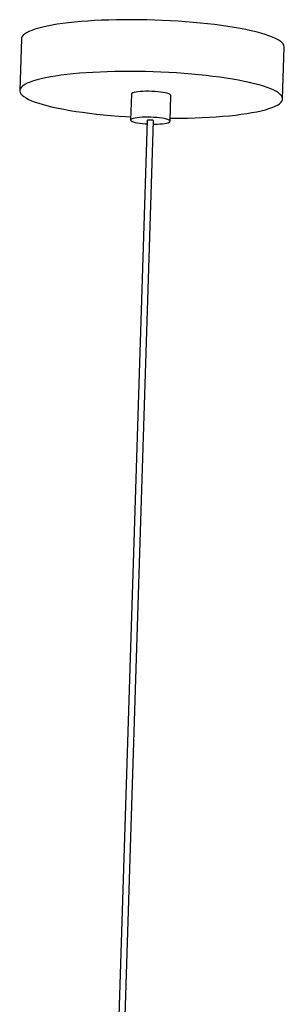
# Model space of a CAD drawing. Header units: millimetres. Extents: x -191 to 214, y -147 to 1351.
# Tile 5 of 5: x -59 to 142, y 602 to 1351. Entities that reach past the tile are written whole.
import ezdxf

# ---------------------------------------------------------------- set-up
doc = ezdxf.new("R2010")
doc.units = ezdxf.units.MM

msp = doc.modelspace()

# ---------------------------------------------------------------- linework, layer by layer
at = {"color": 7, "linetype": 'Continuous', "lineweight": 25}
for p, q in [((-57.7, 1336.82), (-58.95, 1297.46)), ((140.95, 1291.12), (142.2, 1330.49)), ((26.01, 1294.76), (25.39, 1275.08)), ((55.37, 1274.13), (56, 1293.81)), ((37.88, 1274.69), (3.54, 190.78)), ((8.59, 192.21), (42.88, 1274.53))]:
    msp.add_line(p, q, dxfattribs=at)
at = {"color": 7, "linetype": 'Continuous', "lineweight": 25, "flags": 128}
for points in [[(89.25, 1347.66), (83.94, 1348.28), (78.48, 1348.85), (72.9, 1349.37), (67.21, 1349.83), (61.44, 1350.24), (55.59, 1350.59), (49.7, 1350.88), (43.78, 1351.11), (37.86, 1351.27), (31.95, 1351.38), (26.08, 1351.42), (20.26, 1351.4), (14.53, 1351.32), (8.89, 1351.18), (3.36, 1350.97), (-2.02, 1350.7), (-7.25, 1350.38), (-12.31, 1349.99), (-17.18, 1349.55), (-21.83, 1349.05), (-26.26, 1348.5), (-30.45, 1347.9), (-34.39, 1347.24), (-38.06, 1346.54), (-41.44, 1345.79), (-44.53, 1345), (-47.32, 1344.17), (-49.79, 1343.3), (-51.93, 1342.4), (-53.75, 1341.47), (-55.23, 1340.51), (-56.37, 1339.53), (-57.16, 1338.53), (-57.6, 1337.51), (-57.7, 1336.82)], [(142.2, 1330.49), (142.19, 1330.83), (141.93, 1331.88), (141.32, 1332.93), (140.36, 1333.98), (139.06, 1335.03), (137.42, 1336.08), (135.44, 1337.12), (133.13, 1338.15), (130.51, 1339.16), (127.58, 1340.15), (124.34, 1341.12), (120.82, 1342.06), (117.02, 1342.97), (112.96, 1343.85), (108.65, 1344.7), (104.11, 1345.5), (99.35, 1346.26), (94.39, 1346.98), (89.25, 1347.66)], [(88, 1308.29), (82.69, 1308.92), (77.24, 1309.49), (71.66, 1310.01), (65.97, 1310.47), (60.19, 1310.88), (54.34, 1311.23), (48.45, 1311.51), (42.53, 1311.74), (36.61, 1311.91), (30.7, 1312.01), (24.83, 1312.06), (19.02, 1312.04), (13.28, 1311.96), (7.64, 1311.81), (2.12, 1311.61), (-3.27, 1311.34), (-8.5, 1311.01), (-13.56, 1310.63), (-18.42, 1310.19), (-23.08, 1309.69), (-27.51, 1309.14), (-31.7, 1308.53), (-35.64, 1307.88), (-39.3, 1307.18), (-42.69, 1306.43), (-45.78, 1305.64), (-48.56, 1304.81), (-51.03, 1303.94), (-53.18, 1303.04), (-55, 1302.11), (-56.48, 1301.15), (-57.61, 1300.17), (-58.4, 1299.16), (-58.85, 1298.14), (-58.94, 1297.11), (-58.68, 1296.06), (-58.07, 1295.01), (-57.11, 1293.96), (-55.8, 1292.91), (-54.16, 1291.86), (-52.18, 1290.82), (-49.88, 1289.8), (-47.25, 1288.79), (-44.32, 1287.79), (-41.09, 1286.83), (-37.56, 1285.88), (-33.77, 1284.97), (-29.71, 1284.09), (-25.4, 1283.25), (-20.85, 1282.44), (-16.1, 1281.68), (-11.13, 1280.96), (-5.99, 1280.29), (-0.68, 1279.66), (4.77, 1279.09), (10.35, 1278.57), (16.04, 1278.11), (21.82, 1277.7), (25.46, 1277.48)], [(55.45, 1276.53), (57.18, 1276.52), (62.99, 1276.54), (68.73, 1276.62), (74.37, 1276.77), (79.89, 1276.97), (85.28, 1277.24), (90.51, 1277.56), (95.57, 1277.95), (100.43, 1278.39), (105.09, 1278.89), (109.52, 1279.44), (113.71, 1280.05), (117.65, 1280.7), (121.31, 1281.4), (124.7, 1282.15), (127.79, 1282.94), (130.57, 1283.77), (133.04, 1284.64), (135.19, 1285.54), (137.01, 1286.47), (138.49, 1287.43), (139.62, 1288.41), (140.41, 1289.42), (140.86, 1290.44), (140.95, 1291.47), (140.69, 1292.52), (140.07, 1293.57), (139.12, 1294.62), (137.81, 1295.67), (136.17, 1296.72), (134.19, 1297.76), (131.89, 1298.78), (129.26, 1299.79), (126.33, 1300.78), (123.1, 1301.75), (119.57, 1302.7), (115.78, 1303.61), (111.72, 1304.49), (107.41, 1305.33), (102.86, 1306.14), (98.1, 1306.9), (93.14, 1307.62), (88, 1308.29)], [(48.05, 1296.39), (45.95, 1296.62), (43.73, 1296.79), (41.45, 1296.9), (39.16, 1296.95), (36.91, 1296.94), (34.75, 1296.87), (32.75, 1296.73), (30.93, 1296.54), (29.36, 1296.3), (28.05, 1296.01), (27.05, 1295.68), (26.38, 1295.31), (26.05, 1294.93), (26.01, 1294.76)], [(56, 1293.81), (56, 1293.85), (55.8, 1294.26), (55.26, 1294.66), (54.38, 1295.06), (53.19, 1295.44), (51.72, 1295.8), (49.99, 1296.11), (48.05, 1296.39)], [(47.43, 1276.71), (45.33, 1276.93), (43.11, 1277.11), (40.83, 1277.22), (38.53, 1277.27), (36.28, 1277.26), (34.13, 1277.19), (32.12, 1277.05), (30.31, 1276.86), (28.73, 1276.62), (27.43, 1276.33), (26.43, 1276), (25.75, 1275.63), (25.42, 1275.25), (25.44, 1274.84), (25.81, 1274.43), (26.52, 1274.03), (27.56, 1273.64), (28.9, 1273.27), (30.5, 1272.94), (32.34, 1272.64), (34.37, 1272.39), (36.53, 1272.19), (37.8, 1272.1)], [(41.56, 1274.96), (40.62, 1275.04), (39.65, 1275.05), (38.79, 1274.99), (38.18, 1274.88), (37.89, 1274.73), (37.88, 1274.69)], [(42.8, 1271.94), (43.36, 1271.94), (45.57, 1271.98), (47.66, 1272.09), (49.57, 1272.25), (51.27, 1272.47), (52.72, 1272.74), (53.87, 1273.05), (54.71, 1273.4), (55.22, 1273.77), (55.37, 1274.17), (55.18, 1274.58), (54.64, 1274.98), (53.76, 1275.38), (52.57, 1275.76), (51.09, 1276.12), (49.37, 1276.43), (47.43, 1276.71)]]:
    msp.add_lwpolyline(points, dxfattribs=at)
at = {"color": 7, "linetype": 'Continuous', "lineweight": 25}
msp.add_arc((41.74, 1273.27), 1.69, 47.7963, 96.27274, dxfattribs=at)

doc.saveas('drawing.dxf')
